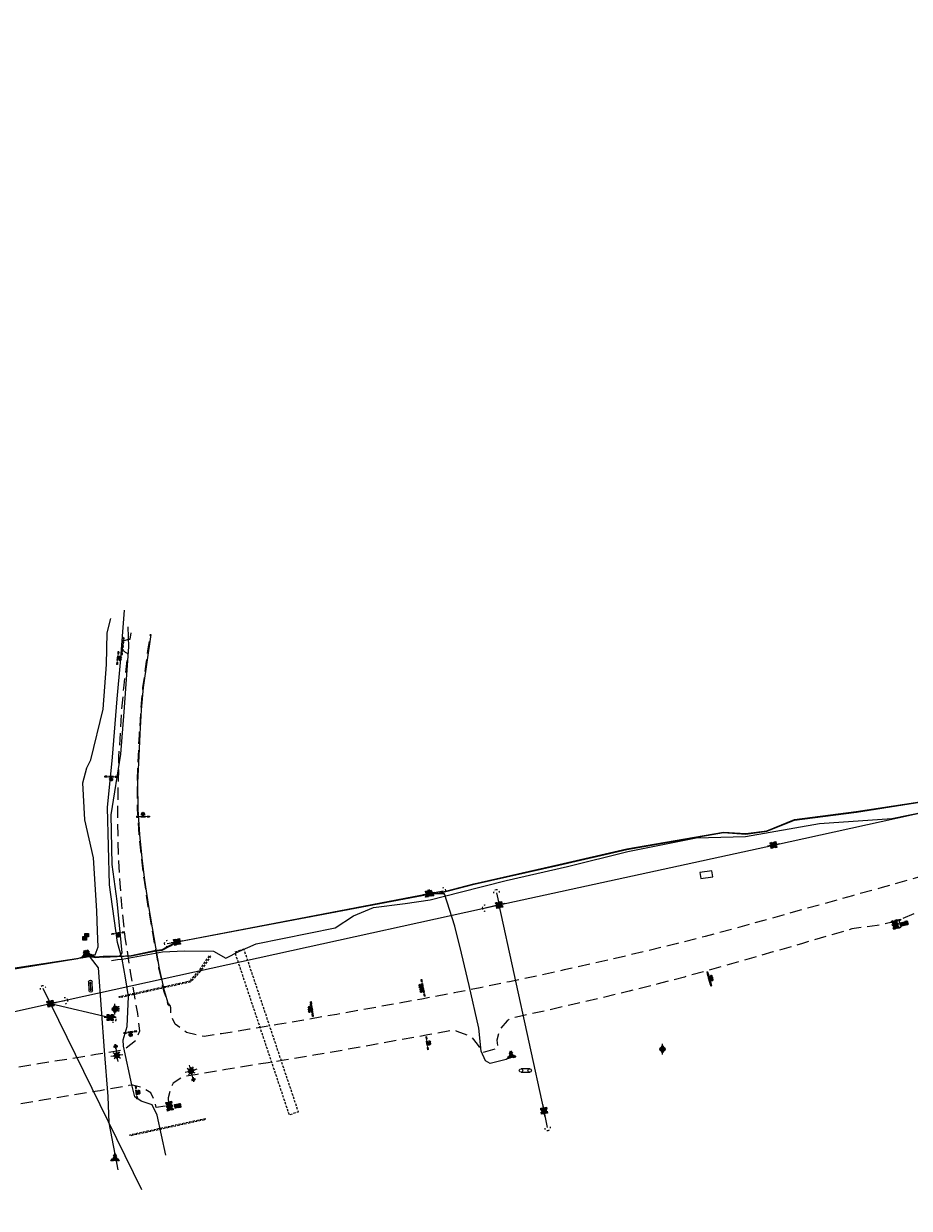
# Model space of a CAD drawing. Extents: x 137717 to 192422, y 75168 to 96003.
# Tile 9 of 36: x 143475 to 144934, y 78321 to 80272. Entities that reach past the tile are written whole.
import ezdxf
from ezdxf.enums import TextEntityAlignment as Align

# ---------------------------------------------------------------- set-up
doc = ezdxf.new("R2010")
doc.units = 0
doc.header["$LTSCALE"] = 80
doc.header["$MEASUREMENT"] = 0
doc.linetypes.add('D05', pattern=[0.075, 0.05, -0.025])
doc.linetypes.add('HIDDEN', pattern=[0.375, 0.25, -0.125])
for name, color, linetype in [('ELIF', 181, 'FENCE'), ('ELIG', 53, 'FENCELINE2'), ('ELIS', 7, 'Continuous'), ('ELUDC', 2, 'D05'), ('ELUEO', 1, 'OE'), ('ELUFO', 30, 'FO'), ('ELUG', 52, 'GAS'), ('ELUT', 4, 'UT'), ('ELUTA', 32, 'OT'), ('ELYSC', 181, 'Continuous'), ('ELYSP', 3, 'HIDDEN'), ('ES_MASK', 155, 'Continuous'), ('ESFLJ', 1, 'Continuous'), ('ESFLP', 1, 'Continuous'), ('ESFS', 1, 'Continuous'), ('ESIM', 7, 'Continuous'), ('ESIP', 101, 'Continuous'), ('ESIS', 7, 'Continuous'), ('ESMask', 155, 'Continuous'), ('ESUE', 1, 'Continuous'), ('ESUT', 131, 'Continuous'), ('ESUU', 1, 'Continuous')]:
    doc.layers.add(name, color=color, linetype=linetype)
doc.styles.add('l100', font='simplex', dxfattribs={"height": 4})
doc.styles.add('L60', font='romansm.shx', dxfattribs={"height": 3})
doc.styles.add('L80', font='simplex', dxfattribs={"height": 8})
doc.styles.add('romansm', font='romansm.shx')
doc.styles.get("Standard").update_dxf_attribs({"font": 'romans.shx'})
doc.linetypes.add('FENCE', pattern='A,0.06,-0.06,0.06,-0.06,["X",Standard,S=0.06,R=0,X=-0.03,Y=-0.03],-0.03', length=0.27)
doc.linetypes.add('FENCELINE2', pattern='A,0.25,-0.1,[132,ltypeshp.shx,S=0.1,R=0,X=-0.1,Y=0],-0.1,1', length=1.45)
doc.linetypes.add('FO', pattern='A,0.3,-0.08,0.02,-0.08,0.02,-0.08,0.02,-0.08,0.3,-0.08,["FO",Standard,S=0.08,R=0,X=-0.07,Y=-0.04],-0.08', length=1.14)
doc.linetypes.add('GAS', pattern='A,0.3,-0.08,0.02,-0.08,0.02,-0.08,0.02,-0.08,0.3,-0.08,["G",Standard,S=0.08,R=0,X=-0.07,Y=-0.04],-0.05', length=1.11)
doc.linetypes.add('OE', pattern='A,0.25,-0.07,0.07,-0.07,0.07,-0.07,0.07,-0.07,0.25,-0.15,["OE",romansm,S=0.1,R=0,X=-0.1,Y=-0.04],-0.15', length=1.29)
doc.linetypes.add('OT', pattern='A,0.25,-0.07,0.07,-0.07,0.07,-0.07,0.25,-0.08,["OT",romansm,S=0.1,R=0,X=-0.04,Y=-0.04],-0.15', length=1.08)
doc.linetypes.add('UT', pattern='A,0.25,-0.07,0.07,-0.07,0.07,-0.07,0.25,-0.08,["UT",romansm,S=0.1,R=0,X=-0.04,Y=-0.04],-0.15', length=1.08)

# ---------------------------------------------------------------- blocks, each defined once
blk = doc.blocks.new('esuanchor')
for start, end in [(155, 205), (90, 115), (245, 270)]:
    blk.add_arc((0, 0), 0.0492, start, end)
blk = doc.blocks.new('esipvtsign')
for p, q in [((0.143, 0.029), (0, 0.029)), ((0, -0.029), (0.143, -0.029))]:
    blk.add_line(p, q)
for centre in [(0, 0), (0.143, 0)]:
    blk.add_circle(centre, 0.0286)
blk = doc.blocks.new('esuemeter')
for p, q in [((0, 0.049), (0, 0.089)), ((0, -0.089), (0, -0.049))]:
    blk.add_line(p, q)
for start, end in [(155, 205), (65, 115), (335, 25), (245, 295)]:
    blk.add_arc((0, 0), 0.0492, start, end)
at = {"layer": 'ES_MASK', "const_width": 0.0492}
blk.add_lwpolyline([(-0.025, 0, 1), (0.025, 0, 1)], format="xyb", close=True, dxfattribs=at)
at = {"style": 'L80', "flags": 9}
blk.add_attdef('Legend', (0.013, 0.032), '', height=0.08, dxfattribs=at)
blk = doc.blocks.new('esipost')
blk.add_lwpolyline([(0.03, 0.03), (0.03, -0.03), (-0.03, -0.03), (-0.03, 0.03), (0.03, 0.03)])
at = {"layer": 'ESMask'}
blk.add_solid([(-0.03, -0.03), (-0.03, 0.03), (0.03, -0.03), (0.03, 0.03)], dxfattribs=at)
blk = doc.blocks.new('esipaper')
for points in [[(-0.06, 0.054), (-0.06, 0.09), (-0.021, 0.09)], [(-0.06, -0.018), (-0.06, 0.018)], [(0.02, 0.09), (0.06, 0.09), (0.06, 0.054)], [(0.06, 0.018), (0.06, -0.018)], [(-0.06, -0.09), (-0.06, -0.054)], [(-0.021, -0.09), (-0.06, -0.09)], [(0.06, -0.054), (0.06, -0.09), (0.02, -0.09)]]:
    blk.add_lwpolyline(points)
at = {"layer": 'ES_MASK'}
for points in [[(-0.06, 0.09), (-0.06, -0.09), (0.06, 0.09), (0.061, -0.091)], [(0.094, 0.017), (0.094, -0.072), (0.236, 0.017), (0.236, -0.072)]]:
    blk.add_solid(points, dxfattribs=at)
at = {"style": 'L80'}
blk.add_text('PB', height=0.08, dxfattribs=at).set_placement((0.098, -0.068))
at = {"style": 'L80', "flags": 9}
blk.add_attdef('Legend', (0, 0), '', height=0.08, dxfattribs=at)
blk = doc.blocks.new('esimail')
for points in [[(-0.06, 0.054), (-0.06, 0.09), (-0.021, 0.09)], [(-0.06, -0.018), (-0.06, 0.018)], [(0.02, 0.09), (0.06, 0.09), (0.06, 0.054)], [(0.06, -0.085), (0.097, -0.085), (0.097, 0.084), (0.142, 0.067), (0.097, 0.045)], [(0.06, 0.018), (0.06, -0.018)], [(-0.06, -0.09), (-0.06, -0.054)], [(-0.021, -0.09), (-0.06, -0.09)], [(0.06, -0.054), (0.06, -0.09), (0.02, -0.09)]]:
    blk.add_lwpolyline(points)
at = {"layer": 'ES_MASK'}
for points in [[(-0.06, 0.09), (-0.06, -0.09), (0.06, 0.09), (0.061, -0.091)], [(0.108, 0.015), (0.261, 0.015), (0.108, -0.072), (0.261, -0.072)]]:
    blk.add_solid(points, dxfattribs=at)
at = {"style": 'L80'}
blk.add_text('MB', height=0.08, dxfattribs=at).set_placement((0.113, -0.068))
at = {"style": 'L80', "flags": 9}
blk.add_attdef('Legend', (0, 0), '', height=0.08, dxfattribs=at)
blk = doc.blocks.new('esuepole')
for p, q in [((-0.049, 0), (-0.098, 0)), ((-0.049, 0.049), (-0.017, 0.049)), ((-0.049, 0.017), (-0.049, 0.049)), ((0.017, 0.049), (0.049, 0.049)), ((0.049, 0.049), (0.049, 0.017)), ((0.098, 0), (0.049, 0)), ((-0.049, -0.049), (-0.049, -0.017)), ((-0.017, -0.049), (-0.049, -0.049)), ((0.049, -0.049), (0.017, -0.049)), ((0.049, -0.017), (0.049, -0.049))]:
    blk.add_line(p, q)
at = {"layer": 'ESMask'}
blk.add_solid([(-0.049, -0.049), (-0.049, 0.049), (0.049, -0.049), (0.049, 0.049)], dxfattribs=at)
at = {"style": 'L80', "flags": 9}
blk.add_attdef('Legend', (0, 0), '', height=0.08, dxfattribs=at)
blk = doc.blocks.new('esufmalum')
for p, q in [((-0.1, -0.148), (-0.05, -0.148)), ((-0.053, -0.095), (-0.035, -0.112)), ((-0.035, -0.183), (-0.053, -0.201)), ((0, -0.03), (0, -0.098)), ((0.053, -0.095), (0.035, -0.112)), ((0.035, -0.183), (0.053, -0.201)), ((0.05, -0.148), (0.1, -0.148)), ((0, -0.198), (0, -0.248))]:
    blk.add_line(p, q)
for centre, radius, start, end in [((0, 0), 0.0295, 153.6503, 206.3497), ((0, 0), 0.0295, 63.6503, 116.3497), ((0, 0), 0.0295, 333.6503, 26.3497), ((0, -0.148), 0.05, 166.7041, 193.2959), ((0, -0.148), 0.05, 121.7041, 148.2959), ((0, -0.148), 0.05, 211.7041, 238.2959), ((0, 0), 0.0295, 243.6503, 296.3497), ((0, -0.148), 0.05, 76.7041, 103.2959), ((0, -0.148), 0.05, 31.7041, 58.2959), ((0, -0.148), 0.05, 301.7041, 328.2959), ((0, -0.148), 0.05, 346.7041, 13.2959), ((0, -0.148), 0.05, 256.7041, 283.2959)]:
    blk.add_arc(centre, radius, start, end)
at = {"layer": 'ESMask'}
for points, const_width in [([(-0.015, 0, 1), (0.015, 0, 1)], 0.0295), ([(-0.025, -0.148, 1), (0.025, -0.148, 1)], 0.05)]:
    blk.add_lwpolyline(points, format="xyb", close=True, dxfattribs=dict(at, const_width=const_width))
at = {"style": 'l100', "flags": 9}
blk.add_attdef('Legend', (0, 0), '', height=0.1, dxfattribs=at)
blk = doc.blocks.new('esipubsign')
at = {"layer": 'ESMask'}
h = blk.add_hatch(color=256, dxfattribs=at)
edge = h.paths.add_edge_path()
edge.add_arc((0, 0), 0.03, 90, 450)
for p, q in [((-0.03, 0.105), (-0.045, 0.105)), ((-0.045, 0.105), (-0.045, 0.066)), ((-0.045, 0.038), (-0.045, -0.039)), ((-0.03, 0.105), (-0.03, 0.066)), ((-0.03, 0.038), (-0.03, -0.039)), ((-0.045, -0.067), (-0.045, -0.106)), ((-0.03, -0.106), (-0.045, -0.106)), ((-0.03, -0.067), (-0.03, -0.106))]:
    blk.add_line(p, q)
for start, end in [(144.2314, 216.3563), (17.9702, 107.0495), (253.5383, 340.7883)]:
    blk.add_arc((0, 0), 0.03, start, end)
blk.add_solid([(-0.045, -0.106), (-0.03, -0.106), (-0.045, 0.105), (-0.03, 0.105)], dxfattribs=at)
blk = doc.blocks.new('esufjbox2')
for points in [[(-0.079, 0.054), (-0.079, 0.079), (-0.054, 0.079)], [(-0.079, -0.018), (-0.079, 0.018)], [(-0.052, 0.018), (-0.052, 0.052), (-0.018, 0.052)], [(-0.018, 0.079), (0.018, 0.079)], [(0.018, 0.052), (0.052, 0.052), (0.052, 0.018)], [(0.054, 0.079), (0.079, 0.079), (0.079, 0.054)], [(0.079, 0.018), (0.079, -0.018)], [(-0.079, -0.079), (-0.079, -0.054)], [(-0.054, -0.079), (-0.079, -0.079)], [(-0.052, -0.052), (-0.052, -0.018)], [(-0.018, -0.052), (-0.052, -0.052)], [(0.018, -0.079), (-0.018, -0.079)], [(0.052, -0.018), (0.052, -0.052), (0.018, -0.052)], [(0.079, -0.054), (0.079, -0.079), (0.054, -0.079)]]:
    blk.add_lwpolyline(points)
at = {"layer": 'ES_MASK'}
blk.add_solid([(-0.079, -0.079), (-0.079, 0.079), (0.079, -0.079), (0.079, 0.079)], dxfattribs=at)
at = {"style": 'L80', "flags": 9}
blk.add_attdef('Legend', (0, 0.027), '', height=0.08, dxfattribs=at)
blk = doc.blocks.new('esutped')
for points in [[(-0.032, 0.044), (0, 0.1), (0.032, 0.044)], [(-0.032, -0.05), (-0.087, -0.05), (-0.058, -0.001)], [(0.058, -0.001), (0.087, -0.05), (0.032, -0.05)]]:
    blk.add_lwpolyline(points)
at = {"layer": 'ESMask'}
blk.add_solid([(-0.087, -0.05), (0, 0.1), (0.087, -0.05)], dxfattribs=at)
at = {"style": 'L60'}
blk.add_text('T', height=0.0528, dxfattribs=at).set_placement((0, 0), align=Align.MIDDLE)

msp = doc.modelspace()

# ---------------------------------------------------------------- linework, layer by layer
at = {"layer": 'ELIF', "flags": 128}
msp.add_lwpolyline([(144610.3, 78867.4), (144608.9, 78877.3), (144589, 78874.3), (144590.5, 78864.6)], close=True, dxfattribs=at)
at = {"layer": 'ELIG', "flags": 128}
msp.add_lwpolyline([(143714, 78657.9), (143715.4, 78655.8), (143715, 78654.8), (143714.4, 78655.4), (143707.2, 78679.5), (143699.2, 78716.2), (143681.3, 78818.4), (143675, 78861.6), (143670.5, 78897.8), (143666.8, 78936.9), (143664, 78978.3), (143663.5, 79021.7), (143665.7, 79066.1), (143667.1, 79102.9), (143669.6, 79142.4), (143672.9, 79179), (143685.4, 79266.3)], dxfattribs=at)
at = {"layer": 'ELIS', "flags": 128}
for points in [[(144607.5, 78701.5), (144608.3, 78698.7)], [(143586.2, 78679.6), (143585.2, 78694.2)], [(144128.7, 78687), (144130.4, 78680.2)], [(143946.3, 78650.6), (143946.5, 78647.3)], [(143666.7, 78512.9), (143664.6, 78512.5)]]:
    msp.add_lwpolyline(points, dxfattribs=at)
at = {"layer": 'ELUDC', "flags": 128}
for points in [[(143641, 79261), (143639.5, 79261.2), (143636.5, 79233.4), (143638, 79233.2)], [(143838.2, 78748.1), (143823, 78743), (143912.5, 78475.3), (143927.7, 78480.4)], [(143633.2, 78668), (143632.8, 78670), (143750.6, 78696.2), (143751.1, 78694.2)], [(143650.7, 78440.5), (143650.3, 78442.4), (143774, 78469.2), (143774.5, 78467.3)]]:
    msp.add_lwpolyline(points, close=True, dxfattribs=at)
msp.add_lwpolyline([(143752.1, 78696.2), (143750.6, 78697.6), (143765.3, 78713.6), (143781.6, 78737.5), (143783.3, 78736.4), (143766.9, 78712.4, -0.034959), (143766.8, 78712.3)], format="xyb", close=True, dxfattribs=at)
at = {"layer": 'ELUEO', "flags": 128}
for points in [[(144338.3, 78454.2), (144332.4, 78482), (144258.5, 78820.9), (144710.3, 78919.5), (145169.8, 79020.5), (145523.2, 79098.5), (145526.9, 79085.5)], [(144143, 78839.7), (144166, 78843.9)], [(144254.2, 78840.8), (144258.5, 78820.9), (144235.3, 78815.5)], [(143670.2, 78351.5), (143519.4, 78658.3), (144258.5, 78820.9)], [(143711.9, 78757.2), (143728, 78760)], [(139981.4, 77304.6), (139988.2, 77305.6), (139995.8, 77531.9), (140112.9, 77573.3), (140680.1, 77771.8), (141066.4, 77907.4), (141340.2, 78003.3), (141495, 78057.7), (142060.7, 78255.3), (142381.8, 78366.9), (142703.7, 78477), (143299.4, 78609.6), (143519.4, 78658.3), (143507.2, 78683)], [(143543, 78663), (143519.4, 78658.3), (143617.8, 78635.4), (143622.9, 78632.8)]]:
    msp.add_lwpolyline(points, dxfattribs=at)
at = {"layer": 'ELUFO', "flags": 128}
for points in [[(144143.3, 78838.7), (144160.3, 78840), (144217.2, 78855), (144356.5, 78886.5), (144468.8, 78912.3), (144628.1, 78940), (144664.9, 78937.4), (144699.2, 78942.3), (144745.1, 78960.7), (144846.8, 78973.8), (144944.3, 78988.8), (145086.5, 79011.4), (145225.5, 79042.7), (145230.1, 79044.1), (145239.9, 79044.9), (145307.1, 79059.2), (145316.5, 79063.6), (145322.7, 79138.4), (145417.9, 79165.3), (145572.6, 79207), (145739.6, 79249.3), (145913, 79295.1), (146048.2, 79330.8), (146289.1, 79396), (146433.8, 79433), (146438.8, 79433.7), (146451.8, 79436.8), (146502.3, 79452.5), (146571.4, 79471.5), (146655.6, 79482.2), (146730.7, 79497.2), (146807.4, 79516.3), (146916.7, 79545.7), (147116.6, 79597.6), (147139.9, 79615.3), (147167.4, 79640.1), (147235, 79660.3), (147261.6, 79659.7), (147297.5, 79649.5), (147316.8, 79649.8), (147351.1, 79655.5), (147453.2, 79677.5), (147543, 79698.5), (147715.5, 79732.9), (147799.1, 79747.8), (147807.6, 79750.2), (147810.8, 79751.3), (147883.9, 79763.4), (147907.7, 79768.6), (147942.4, 79773.3), (147982.9, 79778.5), (148001.2, 79782.2), (148019.3, 79785.8), (148065.9, 79796.2), (148118.1, 79805.5), (148143.7, 79811.5), (148149, 79811.4), (148239.1, 79823.1), (148351, 79855.1), (148363.9, 79859.3), (148421.1, 79865.4), (148551.3, 79880.9), (148624.8, 79886.2), (148643.2, 79887.3), (148791.3, 79888), (148822.6, 79889.2), (148904.9, 79896.9), (148945.4, 79900.9), (148960.3, 79901.3), (149070.7, 79924.5), (149158.1, 79943.3), (149198.6, 79944.7), (149206.4, 79942.4), (149224.1, 79921.1), (149289, 79919.2), (149413.8, 79931.5), (149519.3, 79938.5), (149546, 79938.1), (149638.5, 79950.1), (149750.1, 79960), (149837.3, 79966.5), (150005.1, 79981.7), (150093.1, 79988.2), (150134.4, 79992), (150197.4, 79996.9), (150236, 79999.2), (150244.1, 80002.1), (150350, 80008.8), (150437.2, 80014.5), (150496.9, 80017.8), (150562.9, 80026.5), (150604, 80035.5), (150611.9, 80068.4), (150624.5, 80117.3), (150629.6, 80130.7), (150635.9, 80131.1), (150643.2, 80131.6), (150687.7, 80134.5), (150879.6, 80150.7), (150910.1, 80153.1), (151061.1, 80163.4), (151069.8, 80170)], [(137769.1, 75269.5), (137809.8, 75328.7), (137841.8, 75374.3), (137879.4, 75428.3), (137917, 75482.5), (137940.6, 75517.9), (137942.4, 75522.1), (137945.6, 75525.8), (137961.4, 75549.1), (137992.6, 75593.8), (138033.3, 75654.4), (138074.2, 75715), (138115.8, 75777.4), (138143.4, 75822.4), (138172.8, 75861.3), (138207.8, 75903.6), (138237.4, 75942.8), (138267.6, 75997.6), (138317.4, 76071.9), (138377, 76140), (138410.1, 76186.2), (138450.5, 76240.9), (138489.6, 76296.6), (138524.6, 76343.1), (138564.9, 76397.6), (138606.8, 76458.7), (138636.1, 76498.8), (138675, 76552.5), (138692.8, 76577), (138718.1, 76606.9), (138746.7, 76645.8), (138759.9, 76665.7), (138767.8, 76673.1), (138751.9, 76718.8), (138749.4, 76724.4), (138759.7, 76729.8), (138774.6, 76752.8), (138814.6, 76806.9), (138842.7, 76846.9), (138870.5, 76886), (138919.4, 76945.9), (138951.9, 76980.6), (138999.1, 77036.2), (139034.5, 77071.2), (139083.8, 77122.2), (139135.7, 77165.8), (139175.1, 77201.8), (139201.7, 77219.5), (139249.8, 77254.1), (139282.1, 77283.6), (139323.2, 77315.9), (139357.2, 77332.4), (139412.1, 77364.8), (139447.1, 77389.6), (139477.2, 77407.8), (139539.1, 77445.3), (139617, 77481.3), (139672.3, 77504.2), (139738.4, 77537.3), (139791.6, 77559.9), (139830.4, 77572.3), (139886.6, 77588.8), (139937.2, 77605.4), (139973.1, 77619.5), (140024.3, 77632.9), (140067.6, 77628.6), (140109.9, 77638.6), (140160.7, 77656.6), (140201.8, 77671.5), (140243.2, 77686.2), (140285.1, 77702.3), (140345.2, 77717.8), (140401.5, 77743.6), (140466.1, 77764.5), (140482, 77775), (140498.5, 77776.6), (140546, 77790.6), (140583.5, 77802.9), (140587.8, 77802.8), (140679.1, 77837.3), (140773.7, 77871.2), (140914.3, 77918.6), (140991.8, 77940.8), (141057.9, 77964.2), (141104.4, 77982.5), (141265.1, 78036.8), (141308.6, 78037.9), (141326, 78041.3), (141329.5, 78042.7), (141376.5, 78058.7), (141416.6, 78073.3), (141464.5, 78090.4), (141584.8, 78131.4), (141643.5, 78152.7), (141734.1, 78183.9), (141810, 78210.6), (141872.6, 78233), (141923.2, 78251), (142006.6, 78280.2), (142010.8, 78281.2), (142013.4, 78282.8), (142097.4, 78314.6), (142219.5, 78370.4), (142270.1, 78393.3), (142291, 78399.8), (142347.5, 78414.7), (142416.2, 78436.6), (142486.5, 78459.3), (142607.8, 78484.5), (142651, 78492.3), (142655.7, 78492.4), (142662.1, 78493.4), (142727.8, 78510.8), (142798.9, 78531.9), (142856.9, 78551.3), (142893.1, 78565.1), (142896.6, 78566.1), (142947, 78580.9), (143130.3, 78634.5), (143296.4, 78681.3), (143446.4, 78713.7), (143564.5, 78732.7), (143574.4, 78735.7), (143577.1, 78737.8), (143577.1, 78738.5), (143578.9, 78738), (143587.3, 78738.5), (143592.9, 78738.8), (143598.2, 78751.8), (143597.1, 78777.8), (143595.7, 78811), (143590.1, 78898.6), (143576.1, 78960.9), (143572.7, 79022.1), (143579.1, 79046.5), (143586.1, 79059.9), (143606.2, 79143.5), (143611.8, 79217.1), (143612.8, 79268.8), (143618.8, 79292.4)], [(143574.4, 78735.7), (143606.1, 78734.9), (143652.3, 78737.1), (143690.9, 78744.6), (143703.5, 78746.6), (143717, 78753.8), (143728, 78760), (144143.3, 78838.7)], [(143577.1, 78737.8), (143577.1, 78738.5)]]:
    msp.add_lwpolyline(points, dxfattribs=at)
at = {"layer": 'ELUG', "flags": 128}
for points in [[(143619.8, 78729.6), (143630.1, 78731), (143637.6, 78731.6), (143703.8, 78743.5), (143740, 78745.1), (143787.8, 78745), (143808.4, 78733.3), (143830.7, 78744.7), (143858.3, 78756.8), (143988.1, 78783.4), (144018.5, 78802.8), (144051.7, 78816.9), (144103.6, 78823), (144144.8, 78829.4), (144194.2, 78841.9), (144269.8, 78860.9), (144371, 78884.1), (144470.4, 78908.9), (144583.1, 78931.4), (144664.4, 78933.5), (144786, 78954.9), (144905.3, 78963.3), (144985.9, 78979.5), (145106.9, 79009.6), (145217.1, 79034.5), (145318.5, 79056.1), (145321.7, 79074.8), (145327.3, 79105.3), (145338.4, 79131), (145362.1, 79143.9), (145508.9, 79183.2), (145632.2, 79216.2), (145733, 79242.5), (145881.4, 79282.5), (146023.4, 79319.7), (146167.6, 79360.4), (146319.7, 79399.1), (146478.5, 79440.9), (146544.1, 79459.6), (146651.4, 79470.2), (146734.8, 79491.4), (146808.3, 79509.7)], [(143709.3, 78408.9), (143695.4, 78474.9), (143686.7, 78491.6), (143668.8, 78497.6), (143658.4, 78504.6), (143653.2, 78524.5), (143640, 78588.5), (143639.3, 78598.6), (143646, 78620.5), (143648.1, 78670.1), (143643.2, 78701.1), (143637.6, 78731.6), (143629.8, 78758.8), (143616.7, 78854.1), (143613.4, 78981.4), (143621.6, 79064.4), (143629.2, 79160.2), (143634.7, 79219.9), (143641.6, 79306.2)]]:
    msp.add_lwpolyline(points, dxfattribs=at)
at = {"layer": 'ELUT', "flags": 128}
for points in [[(144143.3, 78838.7), (144160.1, 78840.7), (144216.7, 78855.8), (144356.5, 78887.3), (144468.7, 78913.3), (144628.1, 78940.7), (144664.8, 78938.3), (144699.2, 78943), (144744.8, 78961.5), (144846.6, 78974.5), (144944.3, 78989.6), (145086.4, 79012.3), (145225.4, 79043.2), (145228.3, 79046.2), (145228, 79048.1), (145230.5, 79047), (145239.8, 79045.5), (145306.8, 79060.2), (145315.7, 79064.6), (145321.4, 79138.5), (145417.6, 79166.3), (145572.1, 79207.8), (145739, 79250.1), (145912.7, 79296), (146047.9, 79331.6), (146288.7, 79396.8), (146433.8, 79433.5), (146439.2, 79438), (146451.7, 79437.8), (146502, 79453.2), (146571.3, 79472.3), (146655.4, 79482.8), (146730.5, 79498), (146806.7, 79517.6), (146807.6, 79519.4), (146810, 79518.8), (146916.4, 79546.6), (147116.1, 79598.3), (147139.6, 79615.8), (147167, 79641), (147234.8, 79661.3), (147262.2, 79660.6), (147297.9, 79651.1), (147316.8, 79651), (147351, 79656.3), (147453.1, 79678.5), (147542.8, 79699.4), (147715.4, 79733.6), (147799, 79748.6), (147806.7, 79753), (147810.8, 79752), (147883.8, 79764.1), (147907.7, 79769.5), (147942.5, 79774.1), (147982.9, 79779.2), (148001.1, 79783.1), (148019.2, 79786.3), (148065.9, 79796.8), (148117.9, 79806.1), (148143.1, 79812.1), (148143.9, 79811.5), (148142.7, 79812.3), (148117.7, 79807), (148065.6, 79797.1), (148019.1, 79786.8), (148007.6, 79786.8), (148003.7, 79791), (148008.5, 79873.5), (148006.8, 79972)], [(143630.9, 78384.7), (143616.3, 78462.2), (143614.5, 78505.3), (143608.4, 78581.1), (143598.8, 78717.5), (143585.3, 78734.2), (143582, 78736.5), (143581.3, 78739.3), (143593.9, 78735.5), (143606.3, 78736.5), (143633.8, 78736.7), (143637.5, 78742.1), (143629.4, 78827.1), (143620.9, 78887.5), (143619.3, 78969), (143635.1, 79069.3), (143640.8, 79138.7), (143648.7, 79246.2), (143647.2, 79278.9)], [(144278.4, 78572.7), (144278.1, 78571.7), (144269.8, 78566.5), (144243.8, 78559.8), (144235.7, 78564.4), (144228.7, 78580.1), (144224.8, 78617.7), (144208.8, 78688.4), (144196.7, 78741.5), (144185.6, 78785.7), (144168.3, 78839.3), (144160.2, 78839), (144144, 78838.7)], [(143633.8, 78736.7), (143652.2, 78737.8), (143690.8, 78745.6), (143703.3, 78747.6), (143716.6, 78754.5), (143728, 78760)], [(142181.2, 78599.3), (142208.6, 78541.3), (142229.4, 78511.2), (142236.1, 78495.5), (142237.8, 78494.9), (142258, 78465.1), (142285.2, 78416.5), (142284.1, 78400.4), (142268.7, 78396.8), (142270.9, 78395.6), (142290.9, 78400.6), (142347.2, 78415.5), (142416.1, 78438.2), (142486.3, 78460.1), (142607.4, 78485.2), (142650.7, 78494), (142654, 78496.3), (142656.4, 78494.9), (142661.7, 78494.4), (142727.4, 78511.7), (142798.4, 78533), (142856.6, 78552.2), (142892.8, 78565.8), (142895.3, 78571.7), (142899.2, 78568.6), (142946.6, 78581.8), (143129.9, 78635.2), (143295.8, 78682), (143446.7, 78714.9), (143576.6, 78735), (143579.6, 78737.3), (143581.3, 78739.3), (143585, 78735.7), (143593.4, 78734.4), (143606.3, 78735.5)], [(143581.3, 78739.3), (143593.9, 78735.5)]]:
    msp.add_lwpolyline(points, dxfattribs=at)
at = {"layer": 'ELUTA', "flags": 128}
msp.add_lwpolyline([(143728, 78760), (144143, 78839.7)], dxfattribs=at)
at = {"layer": 'ELYSC', "flags": 128}
msp.add_lwpolyline([(143626.7, 78648.3), (143629.1, 78648.5), (143628.9, 78651.1), (143626.5, 78651)], close=True, dxfattribs=at)
at = {"layer": 'ELYSP', "flags": 128}
for points in [[(152433.4, 80272.1), (152428.7, 80268.9), (152424.2, 80267.8), (152406.1, 80266.3), (152373.1, 80266.1), (152372.9, 80241.3), (152387.8, 80241.3), (152399.6, 80239.8), (152407.1, 80238.1), (152414.7, 80234.6), (152421.3, 80229.1), (152424.6, 80221.9), (152427.4, 80214.6), (152428.9, 80198.5), (152430.8, 80178.6), (152430.9, 80163.8), (152429.4, 80154.4), (152425.3, 80146), (152417.8, 80137.1), (152404.6, 80129.1), (152383.2, 80125.5), (152345.2, 80119.4), (152302.6, 80112.9), (152257.8, 80106.1), (152213.5, 80099.3), (152171, 80092.8), (152132.5, 80087.9), (152089.2, 80082), (152046.1, 80076.6), (152002.9, 80072.1), (151991, 80075.1), (151982.6, 80079.9), (151976.4, 80085.6), (151971.8, 80091.9), (151967.7, 80100.2), (151965.7, 80107.3), (151943.7, 80105.9), (151942.5, 80092.8), (151939, 80083.9), (151934, 80075.6), (151928.4, 80070), (151916.1, 80062.6), (151874.7, 80058.8), (151866.9, 80061.3), (151858.4, 80065), (151852.3, 80069.7), (151845.7, 80077.7), (151841.4, 80086), (151840.2, 80094.5), (151813.9, 80091.7), (151814.1, 80083), (151812.6, 80075.1), (151809.1, 80067.5), (151804.1, 80060.8), (151798.5, 80055.3), (151791.8, 80051.2), (151785.6, 80048.9), (151774.4, 80047.9), (151728.4, 80043.1), (151684.2, 80038.7), (151639.8, 80034.3), (151594.3, 80029.6), (151550.1, 80025), (151533.4, 80023.6), (151524.3, 80026.4), (151515.1, 80031.1), (151508.7, 80036), (151503.5, 80042.5), (151500.5, 80047.8), (151498.5, 80058.6), (151497.2, 80068.5), (151471.7, 80067.1), (151472.2, 80055.4), (151472.5, 80045.3), (151471.4, 80039.7), (151468.3, 80033.6), (151463.2, 80026.7), (151456.8, 80020.5), (151444, 80014.3), (151403.7, 80010), (151360.1, 80005.5), (151328.2, 80002.7), (151316.9, 80006.2), (151306.8, 80010.8), (151299.4, 80017.9), (151293.9, 80026), (151291.3, 80031.5), (151290.1, 80039.1), (151276.1, 80037.9), (151260.2, 80036.9), (151257.5, 80027.7), (151254.5, 80017.8), (151250.1, 80009.8), (151245, 80003.1), (151238.6, 79997.7), (151227.5, 79992.2), (151184.2, 79987.9), (151139.1, 79983.2), (151094.6, 79978.7), (151065.3, 79975.7), (151036.5, 79972.8), (151020.8, 79971.1), (150980, 79966.8), (150939.7, 79962.7), (150927.2, 79966.8), (150916, 79973), (150907.7, 79982.2), (150901.8, 80000.6), (150877.3, 79998.5), (150876.1, 79983.2), (150869.1, 79969.2), (150861.5, 79960.6), (150847.9, 79953.1), (150847.7, 79953), (150808, 79948.9), (150755.1, 79943.6), (150710.1, 79939.1), (150674.5, 79935.3), (150635, 79931.5), (150590.9, 79927), (150549, 79923), (150531.1, 79921.6), (150513.7, 79930.7), (150500.2, 79940.5), (150494.9, 79952.8), (150493.3, 79960.6), (150475.7, 79958.7), (150453.7, 79957.3), (150454.4, 79945.1), (150454.4, 79933.3), (150451.7, 79924.9), (150436.1, 79913.7), (150385.6, 79909.3), (150333.7, 79904.6), (150287.3, 79900.9), (150246.9, 79897.5), (150207.9, 79894.4), (150205.8, 79895.4), (150190.7, 79899.8), (150179.1, 79908.7), (150172.5, 79920.1), (150170.5, 79933.4), (150153.3, 79932.4), (150135.2, 79931.3), (150135, 79918.1), (150132.8, 79909.7), (150126.1, 79898.8), (150116.9, 79891.1), (150104.6, 79885.6), (150064.9, 79882.6), (150018, 79878.8), (149978.4, 79875.6), (149933.9, 79872), (149889.1, 79868), (149883.4, 79867.6), (149873.9, 79872.3), (149866.5, 79879.5), (149862.7, 79888.7), (149861, 79906.1), (149846.9, 79905.6), (149831.5, 79903.5), (149831.1, 79883.5), (149829.3, 79875.3), (149824.3, 79869.8), (149814.3, 79864.6), (149806.5, 79861.2), (149759.2, 79857.2), (149718.3, 79853.8), (149674.3, 79850.1), (149629.6, 79846.2), (149585.6, 79842.7), (149548.5, 79840), (149532.9, 79844.3), (149521.7, 79852.7), (149514.5, 79864.9), (149511.5, 79879.2), (149497.6, 79877.5), (149484.8, 79877.2), (149484.4, 79862.5), (149478.9, 79849.4), (149469.1, 79839.4), (149456, 79831.7), (149407.2, 79827.7), (149383.9, 79825.6), (149363.4, 79833.2), (149354.2, 79842.4), (149350.4, 79849), (149347.8, 79863.7), (149333.5, 79862.2), (149316.2, 79860.2), (149316.7, 79844.5), (149313.3, 79837.2), (149305.6, 79827.3), (149289.5, 79818), (149279.7, 79817), (149247, 79814.1), (149227.5, 79821.3), (149217.3, 79829.4), (149211.8, 79840.8), (149210.1, 79851.9), (149193.5, 79851), (149179.4, 79849.2), (149179.4, 79832.5), (149174.2, 79822.2), (149166.2, 79813.6), (149154.8, 79806.4), (149115.1, 79803), (149069, 79799.2), (149058, 79798.4), (149043.7, 79803.1), (149035.9, 79808.2), (149028.2, 79817.1), (149025.3, 79822.4), (149022.7, 79835.5), (149007.4, 79835.2), (148992.4, 79834), (148992, 79816.3), (148985.5, 79805.4), (148976.2, 79796.3), (148964.6, 79790.1), (148939.1, 79787.9), (148891.6, 79783.9), (148843.2, 79779.7), (148819, 79777.5), (148809.8, 79781.6), (148803.1, 79789.7), (148801.5, 79796.9), (148792.4, 79796.4), (148784, 79795.2), (148783.2, 79786.5), (148778.1, 79778.6), (148767.9, 79773.1), (148746.5, 79771), (148701.8, 79766.4), (148648.7, 79761), (148603.8, 79755.8), (148560.1, 79750.7), (148548.8, 79754.9), (148536.4, 79761.4), (148527.3, 79772.7), (148522.5, 79786.8), (148504.7, 79786.1), (148487.1, 79782.7), (148486.8, 79771.1), (148481.1, 79756.8), (148469.8, 79745.2), (148458.3, 79738.4), (148414.8, 79732.9), (148377.9, 79727.7), (148324.9, 79721.1), (148277.8, 79714.5), (148265.8, 79717.2), (148252.7, 79723.8), (148244.8, 79732.7), (148242.4, 79737.4), (148238.8, 79749.9), (148214.7, 79746.2), (148214.8, 79732.9), (148207.1, 79715.2), (148200, 79708), (148189.6, 79701.8), (148174.6, 79699.4), (148124.6, 79691.8), (148080.7, 79684.8), (148029.5, 79676.7), (148018.9, 79674.7), (148000.7, 79679.3), (147989, 79686.9), (147982.3, 79697.9), (147981.2, 79709.5), (147944.5, 79703.1), (147945, 79692.8), (147943.1, 79680.5), (147935.1, 79668.6), (147919, 79657.3), (147875, 79649.5), (147815.3, 79638.7), (147761.1, 79628.6), (147714, 79619.7), (147664.8, 79610.3), (147617.3, 79601.1), (147573.6, 79592.1), (147526.6, 79582.4), (147481, 79572.8), (147446.7, 79565.3), (147424.2, 79570.1), (147413.8, 79578.8), (147408.7, 79585.4), (147403.9, 79597.1), (147377.1, 79592), (147379.3, 79579.3), (147379.1, 79569.7), (147369.9, 79555.5), (147356.6, 79545.6), (147349, 79543.8), (147334.8, 79540.9), (147321.8, 79544.9), (147311.1, 79551.5), (147304, 79559.9), (147297.7, 79574.5), (147273.3, 79566.9), (147273.7, 79554.8), (147270.2, 79542.9), (147267.4, 79538), (147262.2, 79530.8), (147249.4, 79520.9), (147207.6, 79511.2), (147195.3, 79511.6), (147183.2, 79516.6), (147174.8, 79522.8), (147169.8, 79529.2), (147164.5, 79542.5), (147135.9, 79534.8), (147139, 79516.9), (147137.5, 79511.2), (147135.3, 79506.5), (147128.9, 79498.2), (147117.4, 79489.2), (147091.3, 79482.6), (147043.5, 79470.2), (146994.4, 79457.5), (146977.6, 79460), (146967, 79465.3), (146955.9, 79477.2), (146950.8, 79488.3), (146927.6, 79481.9), (146928.8, 79466.6), (146926.7, 79456.7), (146918.2, 79443.4), (146907.2, 79434.8), (146863.2, 79422.5), (146818.1, 79410.2), (146776.7, 79398.8), (146746.4, 79390.2), (146730.6, 79392), (146721.5, 79396), (146719.1, 79397.6), (146708.2, 79408.5), (146701.5, 79421.1), (146680.7, 79414.3), (146681.3, 79398.6), (146675.6, 79382), (146660.6, 79366.7), (146649.7, 79362.1), (146608.4, 79349.8), (146562.9, 79336.4), (146519.5, 79323.4), (146476.5, 79310.6), (146429.7, 79296.8), (146382.9, 79282.8), (146324.1, 79265.2), (146280.4, 79252.2), (146233.7, 79238.3), (146188.8, 79225.1), (146142, 79211.1), (146093.4, 79196.4), (146038.6, 79180.3), (145980.9, 79163.2), (145935, 79149.7), (145885, 79134.7), (145830.3, 79118.3), (145784, 79104.8), (145734.6, 79089.8), (145697.5, 79078.9), (145645.1, 79063), (145599.4, 79049.5), (145549.2, 79034.9), (145499.6, 79020.6), (145448.8, 79005.9), (145397.9, 78991.2), (145350.6, 78978.5), (145333.2, 78979.9), (145321.1, 78986.3), (145312.6, 78995.3), (145306.9, 79007.2), (145287.5, 79002.2), (145286.6, 78987), (145283.7, 78976.1), (145273.1, 78962.3), (145263, 78955.1), (145229.1, 78944.6), (145180.1, 78931), (145130.2, 78917.1), (145082.1, 78903.4), (145033.3, 78890.1), (144985.1, 78876.7), (144937.6, 78863.4), (144889.2, 78849.6), (144840.6, 78836), (144791.9, 78822.4), (144742.5, 78808.9), (144694.4, 78795.3), (144647.4, 78782.1), (144597.5, 78768.7), (144550.2, 78756.9), (144505.1, 78746), (144459.3, 78735), (144412.7, 78724.4), (144365.6, 78713.8), (144321.2, 78704), (144275.5, 78694.3), (144227.1, 78684.5), (144184.3, 78675.9), (144131.1, 78665.9), (144081.4, 78656.9), (144039.1, 78649.2), (143991.3, 78640.6), (143942.4, 78632.2), (143893.6, 78623.9), (143847.3, 78616.2), (143801.4, 78608.8), (143772.4, 78604.2), (143743.5, 78610.7), (143725, 78624.4), (143717.3, 78639.4), (143717.8, 78651.5), (143716.7, 78655), (143713.3, 78656.1), (143706.4, 78679.3), (143698.2, 78717), (143688.5, 78772.1), (143680.4, 78818.4), (143674.1, 78861.6), (143669.7, 78897.7), (143665.8, 78936.6), (143662.8, 78978.1), (143662.6, 79021.7), (143664.3, 79067.1), (143666, 79100.5), (143668.6, 79142), (143671.7, 79179), (143677.9, 79221.8), (143680.4, 79242.5), (143684.2, 79266.7)], [(138664.1, 76567.3), (138686.1, 76562.3), (138703.9, 76557.6), (138723.9, 76553.1), (138733.5, 76548.5), (138749.2, 76546), (138766.6, 76550.9), (138776.5, 76557), (138796.2, 76584.1), (138823, 76621.4), (138838.8, 76643.2), (138841.7, 76658), (138838.9, 76672.9), (138832.1, 76685.6), (138817.9, 76702.4), (138806, 76723.8), (138802.9, 76753.8), (138811.3, 76775.9), (138824.9, 76796.2), (138850.9, 76823.3), (138873.2, 76844.4), (138904.9, 76873.2), (138937.1, 76905), (138955.2, 76926.4), (138970, 76944.6), (138987.2, 76969.4), (139003.9, 76999.9), (139023.6, 77034.2), (139020.1, 77048.1), (139014.7, 77057), (139021.2, 77066.8), (139028, 77072.5), (139036.3, 77064.3), (139044.9, 77062.7), (139062.7, 77079.3), (139086.3, 77095.6), (139113.7, 77111.9), (139135.2, 77124.3), (139163.2, 77142.6), (139178.4, 77155), (139176.5, 77159), (139169.9, 77162.4), (139161.4, 77164.7), (139160.5, 77165.6), (139175.3, 77177.6), (139185.9, 77186.7), (139198.8, 77181.8), (139208.3, 77180.2), (139237.6, 77205.3), (139261.9, 77225.2), (139291.2, 77246.9), (139333.4, 77277.3), (139377, 77308.4), (139412.7, 77334.1), (139441.9, 77355.7), (139442.3, 77366.8), (139438.4, 77375.1), (139433, 77385.4), (139442.3, 77393.2), (139451.8, 77398.6), (139458.6, 77388.6), (139463.5, 77383), (139477.1, 77380.2), (139512.8, 77403.4), (139554.6, 77427.8), (139588.7, 77446.2), (139628.3, 77466.6), (139659.1, 77482), (139692.3, 77497.5), (139700.2, 77502.2), (139703.8, 77510.4), (139703.4, 77523.4), (139717.7, 77529.6), (139730.8, 77534.6), (139744, 77527.5), (139756.4, 77524), (139799.9, 77540.1), (139833.7, 77551.6), (139865.8, 77561.5), (139868.6, 77567.5), (139868.9, 77574.8), (139867.6, 77581.4), (139878.2, 77586.4), (139889.5, 77589), (139896.8, 77579.9), (139901.5, 77576.7), (139910.1, 77574.8), (139929.6, 77580.4), (139936.1, 77588.2), (139939.8, 77596.6), (139941.6, 77611.7), (139938.2, 77625.4), (139947.7, 77630.6), (139959.9, 77635.8), (139967.1, 77619.2), (139972.7, 77611), (139983.2, 77603.3), (140003.9, 77600.4), (140007.3, 77601.5), (140047.4, 77611.7), (140088.6, 77622), (140106.4, 77624.9), (140127, 77623.8), (140143.8, 77616.8), (140159.8, 77602.8), (140172.7, 77586), (140181.9, 77569.3), (140190.1, 77553.3), (140199.4, 77542.7), (140211.8, 77537.1), (140231.1, 77535.8), (140254.4, 77543.8), (140305.5, 77561.5), (140355.1, 77578.9), (140402.6, 77595.4), (140450.7, 77612.2), (140498.5, 77628.9), (140534.2, 77641.4), (140547.3, 77653.7), (140553.9, 77670), (140552.8, 77688.2), (140564.2, 77691.5), (140575.8, 77696.2), (140584.9, 77680.5), (140601.3, 77672.2), (140618.4, 77670.5), (140651.2, 77682), (140704.2, 77700.8), (140759.5, 77720), (140815.9, 77740.1), (140871.6, 77759.6), (140920.8, 77776.8), (140971.9, 77795), (141020.2, 77811.7), (141073, 77830.4), (141119.9, 77846.5), (141167.5, 77863), (141212.4, 77878.8), (141252.1, 77892.8), (141297.8, 77908.7), (141305.3, 77917.9), (141313.2, 77939.2), (141309.4, 77955.4), (141332.7, 77964), (141339.3, 77949.3), (141354.6, 77937.9), (141373, 77935.3), (141388.3, 77940.4), (141432, 77955.6), (141477.4, 77971.3), (141521.9, 77986.9), (141568.2, 78003.2), (141611.2, 78018.5), (141657.4, 78034.5), (141702.8, 78050.3), (141748.2, 78066.4), (141792.6, 78083.3), (141839.7, 78100.6), (141885, 78117), (141929.5, 78133.9), (141974.2, 78150), (142026, 78169.3), (142072, 78186.1), (142116.2, 78202.2), (142158.8, 78217.5), (142198.2, 78231.9), (142243.5, 78248.4), (142284.6, 78263.3), (142315.2, 78274.2), (142333.5, 78292.1), (142337.3, 78300.1), (142339.1, 78311.8), (142335.5, 78325), (142360.9, 78334.1), (142366.9, 78321.2), (142373.9, 78313), (142384.6, 78308.2), (142407.6, 78305.9), (142450.7, 78320.8), (142496.8, 78335.9), (142542.1, 78350.4), (142587.8, 78364.8), (142631.7, 78377.9), (142678.3, 78391.6), (142722.2, 78403.8), (142767.8, 78415.8), (142812.9, 78427.6), (142856.7, 78438.7), (142898.7, 78448.8), (142945.6, 78459.6), (142988.3, 78468.8), (143035.2, 78478.3), (143082.3, 78488.3), (143125.9, 78496.4), (143170.6, 78504.5), (143216.7, 78512.3), (143263.9, 78520.7), (143310.8, 78528.4), (143356.5, 78535.7), (143405.2, 78543.9), (143452.6, 78551.7), (143499.5, 78559.5), (143547, 78567.2), (143594.2, 78575.1), (143641.3, 78583), (143659.5, 78597.5), (143666.4, 78613.3), (143663.4, 78642), (143657.8, 78672.6), (143651.9, 78707.2), (143642.6, 78767.5), (143638, 78812), (143634.2, 78856.3), (143632, 78893.2), (143630.8, 78935.9), (143630.3, 78977.9), (143631.4, 79022.7), (143632.3, 79064.6), (143634.7, 79105), (143637.2, 79143.5), (143640.8, 79182.7), (143646.3, 79226.6), (143647.2, 79234.2), (143643.3, 79236.4), (143637.5, 79241.3), (143637.7, 79248), (143638.7, 79255.3), (143648.1, 79258.3), (143650.9, 79258.5), (143652.3, 79269.1)], [(145911.9, 78837.8), (145917.8, 78835.3), (145926, 78837.6), (145931.2, 78841.3), (145932.6, 78849.3), (145928.7, 78862.9), (145918.3, 78900.9), (145908.8, 78942.6), (145899.8, 78975.5), (145896.5, 78987.1), (145892.8, 79000.1), (145886.7, 79002.7), (145875.2, 79014.6), (145866.9, 79024.2), (145875.5, 79035.3), (145880.8, 79043.4), (145879, 79049.6), (145877.2, 79052.8), (145869.5, 79066.3), (145849.6, 79076.6), (145837.5, 79078.3), (145797.1, 79066.5), (145748, 79052), (145711, 79041.1), (145657.9, 79025.3), (145612.7, 79011.9), (145562.9, 78997.1), (145512.4, 78982.1), (145463, 78967.5), (145412.1, 78952.4), (145368, 78939.1), (145356.8, 78935.5), (145346.8, 78926.9), (145340.4, 78918), (145338.9, 78915.3), (145336.1, 78906.4), (145337.9, 78887.5), (145314.7, 78880.1), (145305.9, 78897.4), (145298.2, 78903.4), (145290.5, 78906.9), (145284.5, 78908.5), (145271.2, 78910), (145241.5, 78901.4), (145191.6, 78886.5), (145143.2, 78872.2), (145095.2, 78858.2), (145045.8, 78843.5), (144998.6, 78829.1), (144973.8, 78821.3), (144952.3, 78811), (144919.8, 78796.9), (144906, 78792.6), (144881.1, 78786.9), (144855.9, 78783.6), (144839.5, 78781.3), (144806.6, 78771.9), (144757.9, 78757.5), (144709.3, 78743.5), (144661.5, 78729.7), (144611.8, 78715.6), (144563.5, 78702.2), (144518.4, 78690.2), (144472.7, 78678.9), (144425.3, 78667.5), (144379.8, 78656.8), (144332.4, 78646.1), (144287, 78636), (144276.9, 78633.7), (144271.8, 78629.9), (144258.7, 78615.1), (144254.6, 78598), (144256.5, 78584.7), (144231.3, 78577.9), (144223, 78591.7), (144213.5, 78603.1), (144189.2, 78612.7), (144182.5, 78614.5), (144141, 78606.7), (144091.5, 78597.9), (144048.1, 78590), (144000.7, 78581.5), (143953, 78573.2), (143904.1, 78565.3), (143855.6, 78557.4), (143808.5, 78549.7), (143761.2, 78541.8), (143737.3, 78537.7), (143721.3, 78527.1), (143716.5, 78515.7), (143713.4, 78503.2), (143714.1, 78490), (143693.5, 78487.5), (143690.4, 78500), (143684.6, 78511.2), (143671.6, 78519.8), (143654.7, 78524), (143648.6, 78523.3), (143601.2, 78515), (143555.8, 78507.5), (143509.3, 78500), (143462.1, 78492.2), (143412.4, 78484.1), (143365, 78476.1), (143317.1, 78468), (143260.4, 78458.1), (143255.1, 78453.5), (143251.6, 78450.2), (143249.1, 78443.1), (143249.4, 78436.5), (143235.8, 78434.4), (143234.3, 78440.2), (143228.5, 78447.1), (143221.3, 78451.5), (143179.8, 78444.6), (143133.7, 78436.4), (143090.9, 78428.3), (143045.2, 78419.5), (143003.1, 78410.7), (142960.4, 78401.8), (142914.2, 78391.5), (142871.5, 78381.4), (142827.3, 78370.8), (142782.7, 78359.7), (142737.7, 78348.2), (142692.7, 78336.5), (142648.2, 78324.5), (142603.9, 78312.2), (142559.1, 78299.3), (142513, 78285.4), (142467.5, 78271.3), (142424.8, 78257.7), (142381.3, 78243.6), (142343.4, 78230.9), (142300.8, 78216.6), (142259.6, 78202.3), (142214.3, 78186.6), (142174.7, 78172.9), (142132.9, 78158.4), (142087.4, 78142.5), (142043.5, 78127.2), (141990.2, 78108.5), (141945.5, 78092.8), (141901.2, 78077.5), (141856.2, 78061.3), (141808.2, 78044.8), (141763.1, 78029.3), (141717.4, 78013.3), (141672, 77997.3), (141627.1, 77981.8), (141582.8, 77966.1), (141536.5, 77949.6), (141492.1, 77934.5), (141446.4, 77918.4), (141402.1, 77902.9), (141357.3, 77887.4), (141314, 77872.2), (141266.3, 77855.7), (141226.6, 77841.7), (141181.7, 77825.9), (141133.7, 77809.1), (141087.1, 77792.8), (141034.8, 77774.6), (140986.3, 77757.8), (140935.1, 77740), (140886.6, 77722.7), (140868.8, 77716.3), (140861.8, 77707.1), (140854.9, 77687.2), (140857.3, 77675.4), (140842.4, 77670.2), (140825.8, 77666), (140817.9, 77674), (140800.6, 77685.8), (140791.6, 77689.3), (140773.4, 77683.1), (140718.8, 77663.6), (140665.1, 77644.7), (140612, 77626.3), (140560.6, 77608.1), (140512.2, 77591.3), (140465, 77574.7), (140417, 77558.5), (140369, 77541.7), (140320.2, 77524.5), (140290.1, 77514), (140280, 77502.5), (140272.7, 77483.6), (140275.4, 77467.9), (140262.6, 77464.3), (140251.7, 77460.2), (140245.8, 77471.3), (140225.8, 77483.3), (140210.2, 77486.4), (140169.5, 77472.2), (140124.3, 77456.1), (140072.3, 77438.1), (140022, 77420.5), (139972.6, 77403.2), (139917.2, 77383.7), (139864.5, 77365.2), (139852.1, 77361), (139844.2, 77350.8), (139842.8, 77336.1), (139819.4, 77327.7), (139809, 77338.4), (139796, 77340.1), (139766.1, 77328.6), (139730.9, 77313.8), (139725.1, 77306.1), (139723.6, 77302.5), (139723.7, 77294.2), (139725.6, 77287.8), (139706.6, 77279.3), (139692.5, 77273.1), (139686.4, 77278.2), (139681.7, 77280.7), (139675.9, 77282.5), (139656.3, 77282.2), (139636.5, 77273), (139595.5, 77251.7), (139553.8, 77229.7), (139513.2, 77206.7), (139469.5, 77181.4), (139429.2, 77156.5), (139389.7, 77130.5), (139350.9, 77103.2), (139311.8, 77074.3), (139272.7, 77043.8), (139234.3, 77012.6), (139200.4, 76982.2), (139167.7, 76951.2), (139134.8, 76918.6), (139103.1, 76885.7), (139072.6, 76851.6), (139042.8, 76815.9), (139013.3, 76780.6), (138984, 76742.6), (138954.5, 76704.9), (138926.5, 76667.8), (138898.1, 76629.4), (138869.1, 76588.9), (138841.8, 76551), (138836.4, 76544), (138834.7, 76534.1), (138837.1, 76524), (138845.6, 76512.4), (138858.3, 76501), (138849.8, 76489.6), (138843.9, 76480.2), (138829, 76488.6), (138815.7, 76492.1), (138804.9, 76491), (138792.5, 76484.6), (138786.6, 76477.6), (138758.5, 76439.7), (138728.3, 76398.7), (138699.6, 76359.1), (138670.7, 76319.3), (138641.4, 76279.6), (138612.3, 76239.6), (138583.5, 76200.5), (138555.7, 76162.4), (138531.4, 76128.9), (138530.1, 76121.8), (138530.5, 76114.6)]]:
    msp.add_lwpolyline(points, dxfattribs=at)

# ---------------------------------------------------------------- block references
at = {"layer": 'ESFLJ', "xscale": 50, "yscale": 50, "zscale": 50}
msp.add_blockref('esufjbox2', (143627.9, 78649.7), dxfattribs=at)
at = {"layer": 'ESFLP', "zscale": 100}
for p, xscale, yscale, rotation in [((143626.8, 78587.8), 99.99999999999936, 99.99999999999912, 7.818590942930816), ((143755, 78533.3), 100.0000000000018, 100.0000000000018, 195.2286937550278)]:
    msp.add_blockref('esufmalum', p, dxfattribs=dict(at, xscale=xscale, yscale=yscale, rotation=rotation))
at = {"layer": 'ESFS', "zscale": 100}
for p, xscale, yscale, rotation in [((143633.9, 79227), 99.99999999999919, 100.000000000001, 353.1888447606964), ((143619.4, 79028.1), 100.0000000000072, 100.0000000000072, 268.5161697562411), ((143671.8, 78970.2), 100.0000000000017, 99.9999999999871, 90.62194900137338), ((143631.5, 78770.6), 100.0000000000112, 99.9999999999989, 278.3364493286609), ((144128.7, 78687), 100.0000000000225, 99.99999999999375, 189.7711701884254), ((144607.5, 78701.5), 100.0000000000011, 100.0000000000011, 15.22411354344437), ((144608.3, 78698.7), 100.0000000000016, 99.99999999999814, 16.25859771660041), ((144130.4, 78680.2), 100.0000000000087, 100.0000000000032, 190.9472618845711), ((143946.3, 78650.6), 99.99999999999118, 99.99999999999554, 188.5959489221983), ((143946.5, 78647.3), 99.99999999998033, 100.0000000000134, 188.4253160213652), ((143651.6, 78607.4), 99.99999999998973, 100.0000000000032, 278.7727760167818), ((144143.3, 78593.6), 99.99999999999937, 99.99999999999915, 7.526065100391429), ((143664.6, 78512.5), 100.0000000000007, 99.99999999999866, 7.005250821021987)]:
    msp.add_blockref('esipubsign', p, dxfattribs=dict(at, xscale=xscale, yscale=yscale, rotation=rotation))
at = {"layer": 'ESIM', "zscale": 80}
for name, p, xscale, yscale, rotation in [('esimail', (144911, 78788.5), 79.99999999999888, 80.00000000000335, 15.43562254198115), ('esipaper', (143715.3, 78489.5), 80.00000000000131, 80.00000000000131, 11.1105495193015)]:
    msp.add_blockref(name, p, dxfattribs=dict(at, xscale=xscale, yscale=yscale, rotation=rotation))
at = {"layer": 'ESIP', "xscale": 100, "yscale": 100, "zscale": 100}
for p in [(143575.8, 78765.9), (143579, 78771.1)]:
    msp.add_blockref('esipost', p, dxfattribs=at)
at = {"layer": 'ESIS', "xscale": 99.99999999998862, "yscale": 100.0000000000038, "zscale": 100, "rotation": 272.4419158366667}
msp.add_blockref('esipvtsign', (143585.2, 78694.2), dxfattribs=at)
at = {"layer": 'ESIS', "xscale": 100, "yscale": 100, "zscale": 100}
msp.add_blockref('esipvtsign', (144294.5, 78548.3), dxfattribs=at)
at = {"layer": 'ESUE', "xscale": 100, "yscale": 100, "zscale": 100}
for p in [(143625.6, 78649.2), (144527.4, 78583.3)]:
    msp.add_blockref('esuemeter', p, dxfattribs=at)
at = {"layer": 'ESUT', "zscale": 80}
for p, xscale, yscale, rotation in [((144143.3, 78838.7), 79.99999999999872, 79.99999999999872, 10.51789721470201), ((143577.1, 78738.5), 79.99999999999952, 79.99999999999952, 10.48401666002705), ((143581.3, 78739.3), 79.9999999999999, 79.9999999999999, 10.58017886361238), ((144278.4, 78572.7), 79.99999999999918, 79.99999999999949, 9.77859483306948)]:
    msp.add_blockref('esutped', p, dxfattribs=dict(at, xscale=xscale, yscale=yscale, rotation=rotation))
at = {"layer": 'ESUT', "xscale": 80, "yscale": 80, "zscale": 80}
msp.add_blockref('esutped', (143625.8, 78403.4), dxfattribs=at)
at = {"layer": 'ESUU', "zscale": 100}
for name, p, xscale, yscale, rotation in [('esuepole', (144710.3, 78919.5), 100.0000000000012, 100.0000000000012, 10.96585446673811), ('esuepole', (144142.9, 78839.6), 100.0000000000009, 100.0000000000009, 11.64453218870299), ('esuanchor', (144166, 78843.9), 100.0000000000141, 100.0000000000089, 190.3726256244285), ('esuanchor', (144254.2, 78840.8), 99.99999999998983, 99.99999999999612, 277.2737913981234), ('esuepole', (144258.5, 78820.9), 99.99999999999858, 99.99999999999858, 13.32443372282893), ('esuepole', (143728, 78760), 100.0000000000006, 100.000000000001, 10.2348502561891), ('esuanchor', (143507.2, 78683), 99.999999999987, 100.000000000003, 286.1859411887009), ('esuepole', (143519.4, 78658.3), 100.0000000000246, 99.99999999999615, 192.6214711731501), ('esuanchor', (143543, 78663), 99.99999999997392, 100.0000000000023, 192.6772195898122), ('esuanchor', (143622.9, 78632.8), 99.99999999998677, 100.0000000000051, 162.0812141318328), ('esuepole', (144332.4, 78482), 100.0000000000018, 100.0000000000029, 278.47181421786), ('esuanchor', (144338.3, 78454.2), 100.0000000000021, 100.0000000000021, 102.3495375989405)]:
    msp.add_blockref(name, p, dxfattribs=dict(at, xscale=xscale, yscale=yscale, rotation=rotation))
at = {"layer": 'ESUU', "xscale": 100, "yscale": 100, "zscale": 100}
for name, p in [('esuanchor', (144235.3, 78815.5)), ('esuanchor', (143711.9, 78757.2)), ('esuepole', (143617.8, 78635.4))]:
    msp.add_blockref(name, p, dxfattribs=at)

doc.saveas('drawing.dxf')
